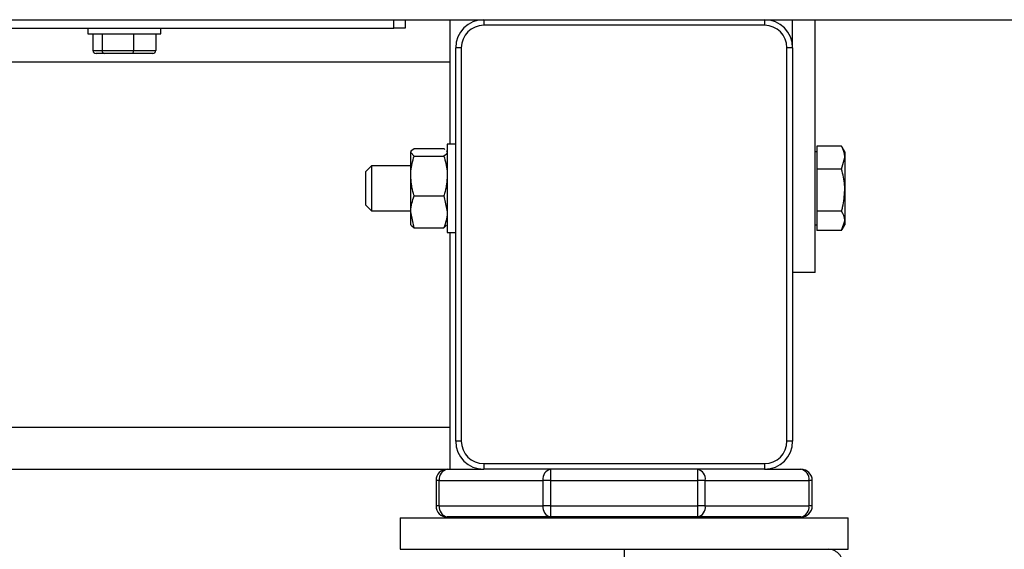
# Model space of a CAD drawing. Header units: millimetres. Extents: x 42 to 514, y 147 to 318.
# Tile 15 of 90: x 117.72 to 123.57, y 150.26 to 153.4. Entities that reach past the tile are written whole.
import ezdxf

# ---------------------------------------------------------------- set-up
doc = ezdxf.new("R2010")
doc.units = ezdxf.units.MM

msp = doc.modelspace()

# ---------------------------------------------------------------- linework, layer by layer
at = {"color": 7, "linetype": 'Continuous', "lineweight": 25}
for p, q in [((67.8428, 153.3998), (120.4761, 153.3998)), ((119.9428, 153.3498), (119.9428, 153.3998)), ((120.0094, 153.3998), (120.0094, 153.3498)), ((120.2761, 153.1498), (120.2761, 153.3998)), ((120.4761, 153.3998), (120.4761, 153.3665)), ((120.4761, 153.3998), (122.1428, 153.3998)), ((122.1428, 153.3998), (122.1428, 153.3665)), ((122.1428, 153.3998), (128.9094, 153.3998)), ((122.3094, 153.2332), (122.3094, 153.3998)), ((122.4428, 151.8998), (122.4428, 153.3998)), ((94.3594, 153.3498), (119.9428, 153.3498)), ((118.1261, 153.3498), (118.1261, 153.3165)), ((118.5594, 153.3165), (118.5594, 153.3498)), ((120.0094, 153.3498), (119.9428, 153.3498)), ((122.1428, 153.3665), (120.4761, 153.3665)), ((118.1261, 153.3165), (118.2922, 153.3165)), ((118.1557, 153.3165), (118.1557, 153.2165)), ((118.2101, 153.3165), (118.2101, 153.2165)), ((118.2922, 153.3165), (118.5594, 153.3165)), ((118.3972, 153.3165), (118.3972, 153.2165)), ((118.5298, 153.3165), (118.5298, 153.2165)), ((118.1557, 153.2165), (118.2101, 153.2165)), ((118.2101, 153.2165), (118.3972, 153.2165)), ((118.3972, 153.2165), (118.5298, 153.2165)), ((120.3094, 150.8998), (120.3094, 153.2332)), ((120.3428, 153.2332), (120.3094, 153.2332)), ((120.3428, 153.2332), (120.3428, 150.8998)), ((122.2761, 150.8998), (122.2761, 153.2332)), ((122.3094, 153.2332), (122.2761, 153.2332)), ((122.3094, 153.2332), (122.3094, 150.8998)), ((68.0428, 153.1498), (120.2761, 153.1498)), ((118.2234, 153.1998), (118.1744, 153.1998)), ((118.3917, 153.1998), (118.2234, 153.1998)), ((118.5111, 153.1998), (118.3917, 153.1998)), ((120.2761, 152.6615), (120.2761, 153.1498)), ((120.0456, 152.6214), (120.0428, 152.6165)), ((120.0428, 152.613), (120.0428, 152.6165)), ((120.0621, 152.6355), (120.2401, 152.6355)), ((120.2401, 152.6355), (120.2457, 152.6289)), ((120.2594, 152.6165), (120.2564, 152.6218)), ((120.3094, 152.6615), (120.2594, 152.6615)), ((120.2594, 152.6615), (120.2594, 152.1382)), ((122.4528, 152.6165), (122.4428, 152.6165)), ((122.4528, 152.6497), (122.4528, 152.5819)), ((122.6001, 152.6497), (122.4528, 152.6497)), ((122.6001, 152.6497), (122.6022, 152.6434)), ((122.6194, 152.6165), (122.6035, 152.6442)), ((122.6194, 152.6165), (122.6194, 152.5819)), ((120.0621, 152.5905), (120.0428, 152.613)), ((120.0428, 152.4727), (120.0428, 152.613)), ((120.0621, 152.5905), (120.2401, 152.5905)), ((122.4528, 152.5819), (122.4528, 152.514)), ((122.6001, 152.514), (122.6194, 152.5819)), ((122.6194, 152.5819), (122.6194, 152.3891)), ((119.8094, 152.5332), (119.7761, 152.4998)), ((119.7761, 152.2998), (119.7761, 152.4998)), ((120.0428, 152.5332), (119.8094, 152.5332)), ((119.8094, 152.5332), (119.8094, 152.2665)), ((122.6001, 152.514), (122.4528, 152.514)), ((122.4528, 152.514), (122.4528, 152.3891)), ((120.0428, 152.2595), (120.0428, 152.4727)), ((122.4528, 152.3891), (122.4528, 152.2641)), ((122.6194, 152.3891), (122.6194, 152.2071)), ((120.0621, 152.3548), (120.2401, 152.3548)), ((120.2401, 152.3548), (120.2594, 152.2595)), ((119.7761, 152.2998), (119.8094, 152.2665)), ((119.8094, 152.2665), (120.0428, 152.2665)), ((120.0621, 152.1642), (120.0428, 152.2595)), ((120.0428, 152.1832), (120.0428, 152.2595)), ((122.6001, 152.2641), (122.4528, 152.2641)), ((122.4528, 152.2641), (122.4528, 152.2071)), ((120.0428, 152.1832), (120.0456, 152.1783)), ((120.0479, 152.1796), (120.0621, 152.1642)), ((120.0621, 152.1642), (120.2401, 152.1642)), ((120.2401, 152.1642), (120.2533, 152.1796)), ((120.2564, 152.1779), (120.2594, 152.1832)), ((122.4428, 152.1832), (122.4528, 152.1832)), ((122.4528, 152.2071), (122.4528, 152.15)), ((122.6001, 152.15), (122.4528, 152.15)), ((122.6001, 152.15), (122.6194, 152.2071)), ((122.6035, 152.1555), (122.6194, 152.1832)), ((122.6194, 152.2071), (122.6194, 152.1832)), ((120.2594, 152.1382), (120.3094, 152.1382)), ((120.2761, 150.9832), (120.2761, 152.1382)), ((122.4428, 151.8998), (122.3094, 151.8998)), ((120.2761, 150.7332), (120.2761, 150.9832)), ((120.3428, 150.8998), (120.3094, 150.8998)), ((122.3094, 150.8998), (122.2761, 150.8998)), ((120.4761, 150.7665), (120.4761, 150.7332)), ((120.4761, 150.7665), (122.1428, 150.7665)), ((122.1428, 150.7665), (122.1428, 150.7332)), ((68.0594, 150.7332), (120.2594, 150.7332)), ((120.2594, 150.7332), (120.4761, 150.7332)), ((122.1428, 150.7332), (120.4761, 150.7332)), ((120.8745, 150.6665), (120.8745, 150.7332)), ((121.7444, 150.7332), (121.7444, 150.6665)), ((122.1428, 150.7332), (122.3594, 150.7332)), ((120.2123, 150.6665), (120.1928, 150.6665)), ((120.1928, 150.6665), (120.1928, 150.5165)), ((120.2123, 150.6665), (120.8274, 150.6665)), ((120.2123, 150.5165), (120.2123, 150.6665)), ((120.8274, 150.6665), (120.8274, 150.5165)), ((120.8745, 150.6665), (120.8274, 150.6665)), ((120.8745, 150.5165), (120.8745, 150.6665)), ((120.8745, 150.6665), (121.7444, 150.6665)), ((121.7444, 150.6665), (121.7444, 150.5165)), ((121.7915, 150.6665), (121.7444, 150.6665)), ((121.7915, 150.5165), (121.7915, 150.6665)), ((121.7915, 150.6665), (122.4066, 150.6665)), ((122.4066, 150.6665), (122.4066, 150.5165)), ((122.4261, 150.6665), (122.4066, 150.6665)), ((122.4261, 150.5165), (122.4261, 150.6665)), ((120.2123, 150.5165), (120.1928, 150.5165)), ((120.2123, 150.5165), (120.8274, 150.5165)), ((120.8745, 150.5165), (120.8274, 150.5165)), ((120.8745, 150.5165), (121.7444, 150.5165)), ((120.8745, 150.4498), (120.8745, 150.5165)), ((121.7444, 150.5165), (121.7444, 150.4498)), ((121.7915, 150.5165), (121.7444, 150.5165)), ((121.7915, 150.5165), (122.4066, 150.5165)), ((122.4261, 150.5165), (122.4066, 150.5165)), ((119.9792, 150.4441), (119.9792, 150.2581)), ((119.9792, 150.4441), (122.6396, 150.4441)), ((120.8745, 150.4498), (120.2594, 150.4498)), ((120.3094, 150.4498), (120.3094, 150.4441)), ((121.7444, 150.4498), (120.8745, 150.4498)), ((122.3594, 150.4498), (121.7444, 150.4498)), ((122.3094, 150.4441), (122.3094, 150.4498)), ((122.6396, 150.2581), (122.6396, 150.4441)), ((119.9792, 150.2581), (122.6396, 150.2581))]:
    msp.add_line(p, q, dxfattribs=at)
at = {"color": 8, "linetype": 'Continuous', "lineweight": 25}
msp.add_line((68.2869, 150.9832), (120.2761, 150.9832), dxfattribs=at)
at = {"color": 7, "linetype": 'Continuous', "lineweight": 25}
for centre, radius, start, end in [((120.4761, 153.2332), 0.1667, 90, 180), ((122.1428, 153.2332), 0.1667, 0, 90), ((120.4761, 153.2332), 0.1333, 90, 180), ((122.1428, 153.2332), 0.1333, 0, 90), ((120.4761, 150.8998), 0.1667, 180, 270), ((120.4761, 150.8998), 0.1333, 180, 270), ((122.1428, 150.8998), 0.1333, 270, 0), ((122.1428, 150.8998), 0.1667, 270, 0), ((120.2594, 150.6665), 0.0667, 90, 180), ((120.2712, 150.6748), 0.0595, 101.42673, 188.04123), ((120.8863, 150.6749), 0.0595, 101.4196, 188.05747), ((121.7326, 150.6749), 0.0595, 351.94253, 78.5804), ((122.3476, 150.6748), 0.0595, 351.95877, 78.57327), ((122.3594, 150.6665), 0.0667, 0, 90), ((120.2594, 150.5165), 0.0667, 180, 270), ((120.2712, 150.5082), 0.0595, 171.95879, 258.57324), ((120.8863, 150.5082), 0.0595, 171.94256, 258.58037), ((121.7326, 150.5082), 0.0595, 281.41963, 8.05744), ((122.3476, 150.5082), 0.0595, 281.42676, 8.04121), ((122.3594, 150.5165), 0.0667, 270, 360)]:
    msp.add_arc(centre, radius, start, end, dxfattribs=at)
for centre, major_axis, ratio, start_param, end_param in [((118.1744, 153.2165), (0.0187, 0), 0.890909, 3.141593, 4.712389), ((118.2234, 153.2165), (0, 0.0167), 0.795917, 1.570796, 3.141593), ((118.3917, 153.2165), (0, 0.0167), 0.326533, 3.141593, 4.712389), ((118.5111, 153.2165), (0.0187, 0), 0.890909, 4.712389, 6.283185)]:
    msp.add_ellipse(centre, major_axis=major_axis, ratio=ratio, start_param=start_param, end_param=end_param, dxfattribs=at)
for points, knots in [([(120.0428, 152.613), (120.0428, 152.6135), (120.043, 152.6211), (120.0529, 152.6286), (120.0621, 152.6355)], [0, 0, 0, 0, 0.070215, 1, 1, 1, 1]), ([(122.6194, 152.5819), (122.6194, 152.5835), (122.6191, 152.6064), (122.6092, 152.6288), (122.6001, 152.6497)], [0, 0, 0, 0, 0.0702149, 1, 1, 1, 1]), ([(120.0428, 152.4727), (120.043, 152.4824), (120.044, 152.5223), (120.0543, 152.5611), (120.0621, 152.5905)], [0, 0, 0, 0, 0.244365, 1, 1, 1, 1]), ([(120.2594, 152.613), (120.2594, 152.6124), (120.2591, 152.6048), (120.2493, 152.5974), (120.2401, 152.5905)], [0, 0, 0, 0, 0.070212, 1, 1, 1, 1]), ([(120.2401, 152.5905), (120.2479, 152.5611), (120.2582, 152.5223), (120.2592, 152.4824), (120.2594, 152.4727)], [0, 0, 0, 0, 0.755635, 1, 1, 1, 1]), ([(122.6194, 152.3891), (122.6192, 152.3986), (122.6183, 152.4408), (122.6081, 152.482), (122.6001, 152.514)], [0, 0, 0, 0, 0.22417, 1, 1, 1, 1]), ([(120.0621, 152.3548), (120.0595, 152.3635), (120.0481, 152.4019), (120.0451, 152.4418), (120.0428, 152.4727)], [0, 0, 0, 0, 0.2269105, 1, 1, 1, 1]), ([(120.2594, 152.4727), (120.2571, 152.4418), (120.254, 152.4019), (120.2427, 152.3635), (120.2401, 152.3548)], [0, 0, 0, 0, 0.773104, 1, 1, 1, 1]), ([(122.6001, 152.2641), (122.6024, 152.2723), (122.6138, 152.313), (122.6169, 152.3553), (122.6194, 152.3891)], [0, 0, 0, 0, 0.2011991, 1, 1, 1, 1]), ([(120.0428, 152.2595), (120.0428, 152.2618), (120.043, 152.294), (120.0529, 152.3255), (120.0621, 152.3548)], [0, 0, 0, 0, 0.070214, 1, 1, 1, 1]), ([(120.2594, 152.2595), (120.2594, 152.2573), (120.2591, 152.2251), (120.2493, 152.1935), (120.2401, 152.1642)], [0, 0, 0, 0, 0.070216, 1, 1, 1, 1]), ([(122.6194, 152.2071), (122.6194, 152.2084), (122.6191, 152.2277), (122.6092, 152.2466), (122.6001, 152.2641)], [0, 0, 0, 0, 0.070215, 1, 1, 1, 1]), ([(121.3094, 150.2581), (121.3094, 150.2566), (121.3094, 150.2534), (121.3094, 150.23), (121.3094, 150.2008), (121.3094, 150.1809), (121.3094, 150.1714)], [0, 0, 0, 0, 0.270261, 0.562429, 0.789736, 1, 1, 1, 1]), ([(122.6078, 150.1714), (122.6067, 150.1823), (122.6049, 150.1991), (122.5941, 150.2193), (122.5829, 150.2332), (122.569, 150.2444), (122.5488, 150.2552), (122.532, 150.257), (122.5211, 150.2581)], [0, 0, 0, 0, 0.239467, 0.368374, 0.499984, 0.631651, 0.760546, 1, 1, 1, 1])]:
    msp.add_open_spline(points, degree=3, knots=knots, dxfattribs=at)

doc.saveas('drawing.dxf')
